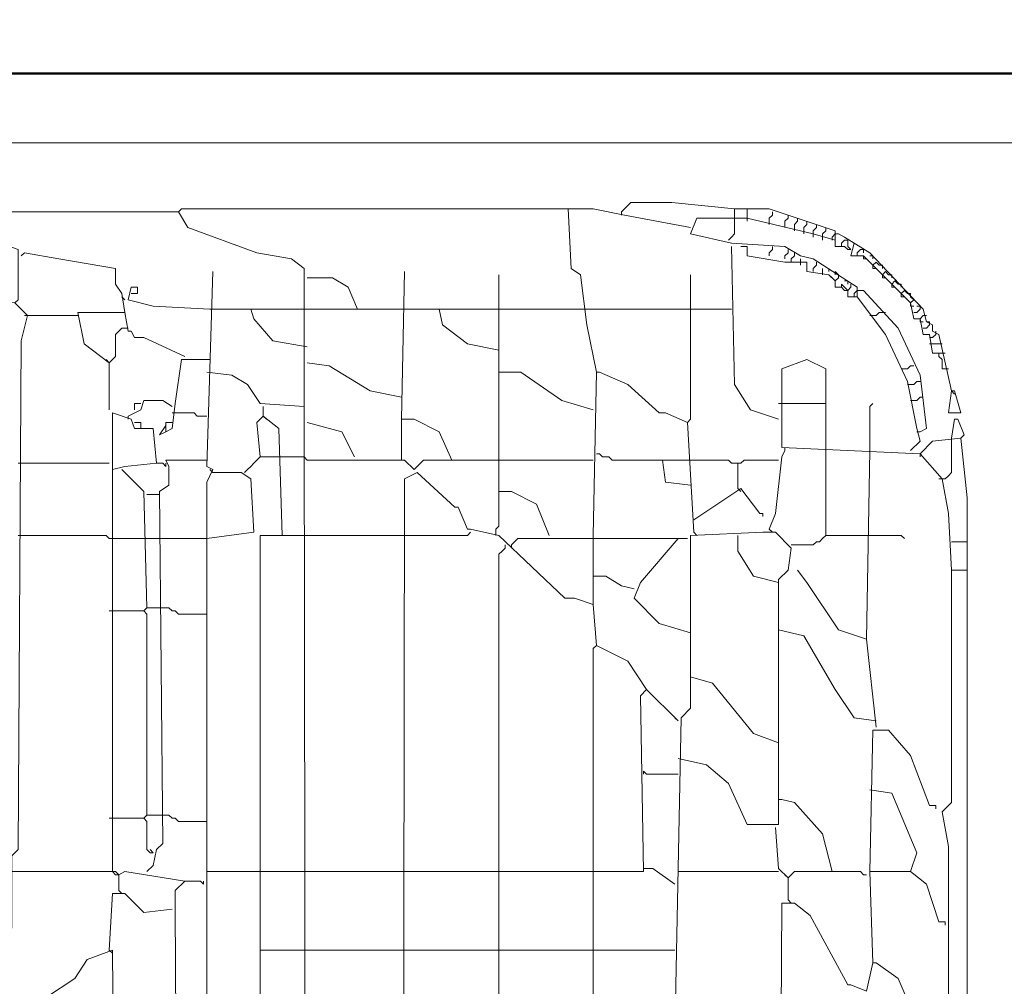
# Model space of a CAD drawing. Header units: millimetres. Extents: x -102634 to 407724, y -68883 to 155589.
# Tile 62 of 80: x 220819 to 221154, y 67571 to 67901. Entities that reach past the tile are written whole.
import ezdxf

# ---------------------------------------------------------------- set-up
doc = ezdxf.new("R2010")
doc.units = ezdxf.units.MM
doc.header["$LTSCALE"] = 20
doc.layers.add('CKTEXTY_MALE', color=8, linetype='Continuous', lineweight=18)
doc.layers.add('V-objekty', color=130, linetype='Continuous', lineweight=50)
doc.styles.get("Standard").update_dxf_attribs({"font": 'isocpeur.ttf'})
doc.dimstyles.new('CADKON$7', dxfattribs={"dimscale": 100, "dimtxt": 2.5, "dimasz": 2.5, "dimexe": 1.8, "dimexo": 5, "dimgap": 0.6, "dimtad": 1, "dimrnd": 1, "dimtxsty": 'Standard', "dimblk1": 'OBLIQUE', "dimblk2": 'OBLIQUE', "dimsah": 1, "dimcen": 2.5, "dimadec": 1, "dimazin": 2, "dimtfac": 1, "dimtdec": 4, "dimtix": 1, "dimtmove": 0, "dimatfit": 3, "dimldrblk": 'DOTSMALL', "dimfxl": 5, "dimfxlon": 1, "dimtfill": 1, "dimtolj": 1, "dimarcsym": 0})

# ---------------------------------------------------------------- blocks, each defined once
blk = doc.blocks.new('DWG-RYYQ14-20T_top')
at = {"layer": 'V-objekty'}
blk.add_polyline3d([(4.179872, 5.511777, 0), (4.179872, 6.394004, 0), (4.17773, 6.394004, 0), (4.175589, 6.40257, 0), (4.169165, 6.404711, 0), (4.169165, 6.413276, 0), (4.167024, 6.414347, 0), (4.165953, 6.41863, 0), (4.163812, 6.4197, 0), (4.163812, 6.422912, 0), (4.158458, 6.425054, 0), (4.159529, 6.521413, 0), (4.165953, 6.528908, 0), (4.170236, 6.531049, 0), (4.270878, 6.533191, 0), (5.931478, 6.533191, 0)], dxfattribs=at)
at = {"layer": 'V-objekty', "color": 2, "lineweight": 13}
for points in [[(4.283726, 6.503212, 0), (4.284797, 6.517131, 0), (4.289079, 6.517131, 0), (4.296574, 6.511777, 0), (4.299786, 6.511777, 0), (4.304069, 6.509636, 0), (5.904711, 6.509636, 0), (5.906852, 6.503212, 0), (5.916488, 6.503212, 0)], [(4.956103, 6.486081, 0), (4.959315, 6.489293, 0), (4.973233, 6.489293, 0), (4.994647, 6.487152, 0)], [(4.847966, 6.4197, 0), (4.847966, 6.466809, 0), (4.843683, 6.470021, 0), (4.831906, 6.472163, 0), (4.808351, 6.480728, 0), (4.805139, 6.486081, 0), (4.729122, 6.486081, 0), (4.729122, 6.481799, 0), (4.731263, 6.478587, 0), (4.735546, 6.478587, 0), (4.750535, 6.473233, 0), (4.750535, 6.456103, 0), (4.749465, 6.455032, 0)], [(4.805139, 6.486081, 0), (4.80621, 6.487152, 0), (4.937901, 6.487152, 0)], [(4.947537, 6.431478, 0), (4.944325, 6.447537, 0), (4.942184, 6.464668, 0), (4.938972, 6.466809, 0), (4.937901, 6.487152, 0), (4.946467, 6.487152, 0), (4.957173, 6.485011, 0), (4.979657, 6.480728, 0)], [(4.956103, 6.486081, 0), (4.956103, 6.485011, 0)], [(5.054604, 6.404711, 0), (5.057816, 6.407923, 0), (5.056745, 6.412206, 0), (5.053533, 6.428266, 0), (5.046039, 6.444325, 0), (5.036403, 6.457173, 0), (5.036403, 6.460385, 0), (5.021413, 6.470021, 0), (5.017131, 6.471092, 0), (5.011777, 6.474304, 0), (4.993576, 6.475375, 0), (4.979657, 6.478587, 0), (4.981799, 6.48394, 0), (4.998929, 6.48394, 0), (5.021413, 6.478587, 0), (5.028908, 6.476445, 0), (5.028908, 6.479657, 0), (5.006424, 6.487152, 0), (4.994647, 6.487152, 0), (4.994647, 6.48394, 0)], [(4.998929, 6.48394, 0), (4.998929, 6.487152, 0)], [(5.006424, 6.482869, 0), (5.006424, 6.48394, 0), (5.007495, 6.485011, 0), (5.007495, 6.486081, 0)], [(5.011777, 6.481799, 0), (5.011777, 6.482869, 0), (5.012848, 6.48394, 0), (5.012848, 6.485011, 0)], [(4.992505, 6.476445, 0), (4.993576, 6.477516, 0), (4.994647, 6.478587, 0), (4.994647, 6.48394, 0)], [(4.998929, 6.48394, 0), (4.998929, 6.482869, 0)], [(5.006424, 6.482869, 0), (5.006424, 6.481799, 0)], [(5.011777, 6.481799, 0), (5.011777, 6.480728, 0)], [(5.014989, 6.480728, 0), (5.014989, 6.481799, 0), (5.01606, 6.482869, 0), (5.01606, 6.48394, 0)], [(5.018201, 6.479657, 0), (5.018201, 6.480728, 0), (5.019272, 6.481799, 0), (5.019272, 6.482869, 0)], [(5.021413, 6.478587, 0), (5.021413, 6.479657, 0), (5.022484, 6.480728, 0), (5.022484, 6.481799, 0)], [(5.014989, 6.480728, 0), (5.014989, 6.479657, 0)], [(5.018201, 6.479657, 0), (5.018201, 6.478587, 0)], [(5.021413, 6.478587, 0), (5.021413, 6.477516, 0)], [(5.024625, 6.477516, 0), (5.024625, 6.478587, 0), (5.025696, 6.479657, 0), (5.025696, 6.480728, 0)], [(5.027837, 6.476445, 0), (5.027837, 6.477516, 0), (5.028908, 6.478587, 0), (5.029979, 6.478587, 0)], [(5.068522, 6.425054, 0), (5.06424, 6.444325, 0), (5.062099, 6.445396, 0), (5.062099, 6.447537, 0), (5.059957, 6.448608, 0), (5.058887, 6.452891, 0), (5.040685, 6.472163, 0), (5.03212, 6.477516, 0), (5.029979, 6.478587, 0)], [(5.009636, 6.415418, 0), (5, 6.41863, 0), (4.994647, 6.427195, 0), (4.993576, 6.474304, 0)], [(5.028908, 6.462527, 0), (5.026767, 6.464668, 0), (5.019272, 6.465739, 0), (5.019272, 6.468951, 0), (5.011777, 6.468951, 0), (4.998929, 6.471092, 0), (4.998929, 6.474304, 0), (4.996788, 6.474304, 0)], [(5.006424, 6.471092, 0), (5.006424, 6.472163, 0), (5.007495, 6.473233, 0), (5.007495, 6.474304, 0)], [(5.024625, 6.477516, 0), (5.024625, 6.476445, 0)], [(5.034261, 6.473233, 0), (5.033191, 6.473233, 0), (5.03212, 6.474304, 0), (5.028908, 6.474304, 0), (5.028908, 6.476445, 0)], [(5.031049, 6.474304, 0), (5.031049, 6.475375, 0), (5.03212, 6.476445, 0)], [(5.033191, 6.475375, 0), (5.033191, 6.476445, 0), (5.03212, 6.476445, 0)], [(5.034261, 6.473233, 0), (5.033191, 6.474304, 0), (5.033191, 6.475375, 0)], [(5.06424, 6.437901, 0), (5.062099, 6.437901, 0), (5.061028, 6.444325, 0), (5.058887, 6.444325, 0), (5.057816, 6.449679, 0), (5.055675, 6.449679, 0), (5.054604, 6.455032, 0), (5.038544, 6.471092, 0), (5.034261, 6.471092, 0), (5.035332, 6.475375, 0)], [(4.786938, 6.45182, 0), (4.785867, 6.458244, 0), (4.783726, 6.461456, 0), (4.783726, 6.466809, 0), (4.764454, 6.470021, 0), (4.752677, 6.472163, 0), (4.751606, 6.471092, 0)], [(5.011777, 6.470021, 0), (5.011777, 6.471092, 0), (5.012848, 6.472163, 0), (5.012848, 6.473233, 0)], [(5.013919, 6.468951, 0), (5.013919, 6.470021, 0), (5.014989, 6.471092, 0), (5.014989, 6.472163, 0)], [(5.036403, 6.471092, 0), (5.036403, 6.472163, 0), (5.037473, 6.473233, 0)], [(5.038544, 6.472163, 0), (5.038544, 6.473233, 0), (5.037473, 6.473233, 0)], [(5.039615, 6.470021, 0), (5.038544, 6.470021, 0), (5.038544, 6.471092, 0)], [(5.041756, 6.470021, 0), (5.041756, 6.471092, 0), (5.040685, 6.471092, 0)], [(5.017131, 6.46788, 0), (5.017131, 6.470021, 0)], [(5.021413, 6.465739, 0), (5.021413, 6.466809, 0), (5.022484, 6.46788, 0), (5.022484, 6.468951, 0)], [(5.041756, 6.46788, 0), (5.040685, 6.468951, 0), (5.039615, 6.470021, 0)], [(5.041756, 6.46788, 0), (5.042827, 6.468951, 0), (5.043897, 6.46788, 0)], [(5.042827, 6.466809, 0), (5.041756, 6.466809, 0), (5.041756, 6.46788, 0)], [(5.044968, 6.466809, 0), (5.044968, 6.46788, 0), (5.043897, 6.46788, 0)], [(4.783726, 6.109208, 0), (4.782655, 6.234475, 0), (4.77409, 6.231263, 0), (4.769807, 6.224839, 0), (4.760171, 6.218415, 0)], [(4.815846, 5.605996, 0), (4.814775, 5.659529, 0), (4.812634, 5.663812, 0), (4.814775, 5.665953, 0), (4.814775, 6.394004, 0), (4.816916, 6.398287, 0), (4.814775, 6.399358, 0), (4.816916, 6.465739, 0)], [(4.898287, 6.401499, 0), (4.894004, 6.411135, 0), (4.885439, 6.415418, 0), (4.881156, 6.415418, 0), (4.882227, 6.465739, 0)], [(4.931478, 6.375803, 0), (4.927195, 6.38651, 0), (4.91863, 6.390792, 0), (4.914347, 6.390792, 0), (4.914347, 6.464668, 0)], [(4.978587, 6.414347, 0), (4.979657, 6.415418, 0), (4.979657, 6.464668, 0)], [(5.024625, 6.464668, 0), (5.024625, 6.466809, 0)], [(5.026767, 6.465739, 0), (5.026767, 6.466809, 0)], [(5.028908, 6.462527, 0), (5.027837, 6.463597, 0), (5.026767, 6.464668, 0)], [(5.028908, 6.464668, 0), (5.028908, 6.465739, 0), (5.029979, 6.464668, 0)], [(5.031049, 6.460385, 0), (5.028908, 6.460385, 0), (5.028908, 6.462527, 0), (5.029979, 6.463597, 0), (5.029979, 6.464668, 0)], [(5.044968, 6.464668, 0), (5.043897, 6.465739, 0), (5.042827, 6.466809, 0)], [(5.044968, 6.464668, 0), (5.046039, 6.465739, 0), (5.047109, 6.464668, 0)], [(5.046039, 6.463597, 0), (5.044968, 6.463597, 0), (5.044968, 6.464668, 0)], [(5.04818, 6.463597, 0), (5.04818, 6.464668, 0), (5.047109, 6.464668, 0)], [(4.866167, 6.452891, 0), (4.862955, 6.460385, 0), (4.857602, 6.463597, 0), (4.849036, 6.463597, 0)], [(5.033191, 6.459315, 0), (5.03212, 6.459315, 0), (5.031049, 6.460385, 0), (5.031049, 6.461456, 0), (5.03212, 6.460385, 0), (5.033191, 6.459315, 0)], [(5.033191, 6.461456, 0), (5.033191, 6.462527, 0), (5.03212, 6.462527, 0)], [(5.035332, 6.457173, 0), (5.033191, 6.457173, 0), (5.033191, 6.459315, 0), (5.034261, 6.460385, 0), (5.034261, 6.461456, 0)], [(5.04818, 6.461456, 0), (5.047109, 6.462527, 0), (5.046039, 6.463597, 0)], [(5.04818, 6.461456, 0), (5.049251, 6.462527, 0), (5.050321, 6.461456, 0)], [(5.049251, 6.460385, 0), (5.04818, 6.460385, 0), (5.04818, 6.461456, 0)], [(5.051392, 6.460385, 0), (5.051392, 6.461456, 0), (5.050321, 6.461456, 0)], [(4.815846, 6.452891, 0), (4.796574, 6.453961, 0), (4.788009, 6.456103, 0), (4.789079, 6.460385, 0), (4.791221, 6.460385, 0), (4.791221, 6.458244, 0), (4.789079, 6.458244, 0)], [(5.035332, 6.457173, 0), (5.035332, 6.458244, 0), (5.036403, 6.459315, 0), (5.037473, 6.459315, 0)], [(5.057816, 6.411135, 0), (5.059957, 6.412206, 0), (5.057816, 6.430407, 0), (5.050321, 6.446467, 0), (5.038544, 6.459315, 0), (5.037473, 6.459315, 0)], [(5.051392, 6.458244, 0), (5.050321, 6.459315, 0), (5.049251, 6.460385, 0)], [(5.051392, 6.458244, 0), (5.052463, 6.459315, 0), (5.053533, 6.458244, 0)], [(5.052463, 6.457173, 0), (5.051392, 6.457173, 0), (5.051392, 6.458244, 0)], [(5.054604, 6.457173, 0), (5.054604, 6.458244, 0), (5.053533, 6.458244, 0)], [(4.748394, 6.24197, 0), (4.748394, 6.266595, 0), (4.750535, 6.268737, 0), (4.751606, 6.442184, 0), (4.753747, 6.450749, 0), (4.749465, 6.455032, 0), (4.720557, 6.456103, 0), (4.717345, 6.457173, 0)], [(4.786938, 6.456103, 0), (4.785867, 6.457173, 0)], [(5.036403, 6.457173, 0), (5.035332, 6.457173, 0)], [(5.054604, 6.455032, 0), (5.053533, 6.456103, 0), (5.052463, 6.457173, 0)], [(5.054604, 6.455032, 0), (5.055675, 6.456103, 0), (5.054604, 6.457173, 0)], [(5.055675, 6.453961, 0), (5.054604, 6.453961, 0), (5.054604, 6.455032, 0)], [(4.781585, 6.43469, 0), (4.773019, 6.441113, 0), (4.770878, 6.45182, 0), (4.786938, 6.45182, 0), (4.788009, 6.445396, 0), (4.789079, 6.445396, 0), (4.79015, 6.443255, 0), (4.793362, 6.443255, 0), (4.807281, 6.436831, 0)], [(4.815846, 6.452891, 0), (4.829764, 6.452891, 0)], [(4.849036, 6.440043, 0), (4.837259, 6.442184, 0), (4.830835, 6.449679, 0), (4.829764, 6.452891, 0), (4.849036, 6.452891, 0)], [(4.849036, 6.452891, 0), (4.881156, 6.452891, 0)], [(4.881156, 6.452891, 0), (4.894004, 6.452891, 0)], [(4.914347, 6.438972, 0), (4.90364, 6.441113, 0), (4.895075, 6.447537, 0), (4.894004, 6.452891, 0), (4.914347, 6.452891, 0)], [(4.914347, 6.452891, 0), (4.943255, 6.452891, 0)], [(4.943255, 6.452891, 0), (4.979657, 6.452891, 0)], [(4.979657, 6.452891, 0), (4.993576, 6.452891, 0)], [(5.041756, 6.450749, 0), (5.042827, 6.450749, 0), (5.043897, 6.45182, 0), (5.044968, 6.45182, 0)], [(5.044968, 6.45182, 0), (5.046039, 6.45182, 0)], [(5.055675, 6.45182, 0), (5.056745, 6.45182, 0), (5.057816, 6.452891, 0)], [(5.057816, 6.452891, 0), (5.057816, 6.453961, 0), (5.056745, 6.453961, 0)], [(4.753747, 6.450749, 0), (4.752677, 6.450749, 0)], [(4.753747, 6.450749, 0), (4.770878, 6.450749, 0)], [(5.041756, 6.450749, 0), (5.040685, 6.450749, 0)], [(5.057816, 6.449679, 0), (5.058887, 6.450749, 0), (5.059957, 6.450749, 0)], [(5.058887, 6.448608, 0), (5.057816, 6.448608, 0), (5.057816, 6.449679, 0)], [(5.058887, 6.446467, 0), (5.059957, 6.446467, 0), (5.061028, 6.447537, 0)], [(5.061028, 6.447537, 0), (5.061028, 6.448608, 0), (5.059957, 6.448608, 0)], [(4.781585, 6.43469, 0), (4.782655, 6.43576, 0), (4.783726, 6.436831, 0), (4.783726, 6.444325, 0), (4.784797, 6.445396, 0), (4.785867, 6.446467, 0), (4.786938, 6.446467, 0)], [(4.786938, 6.446467, 0), (4.788009, 6.446467, 0)], [(5.061028, 6.443255, 0), (5.062099, 6.443255, 0), (5.063169, 6.444325, 0)], [(5.063169, 6.444325, 0), (5.063169, 6.445396, 0)], [(5.062099, 6.441113, 0), (5.061028, 6.441113, 0)], [(5.062099, 6.441113, 0), (5.06531, 6.441113, 0)], [(5.067452, 6.432548, 0), (5.06531, 6.432548, 0), (5.06531, 6.43576, 0), (5.06424, 6.436831, 0), (5.06424, 6.437901, 0), (5.066381, 6.437901, 0)], [(4.781585, 6.43469, 0), (4.780514, 6.43576, 0)], [(4.781585, 6.43469, 0), (4.781585, 6.41863, 0)], [(4.800857, 6.411135, 0), (4.802998, 6.412206, 0), (4.804069, 6.420771, 0), (4.80621, 6.43576, 0), (4.814775, 6.43576, 0)], [(4.814775, 6.43576, 0), (4.815846, 6.43576, 0)], [(4.881156, 6.422912, 0), (4.87045, 6.425054, 0), (4.856531, 6.433619, 0), (4.849036, 6.43469, 0)], [(5.073876, 5.703426, 0), (5.073876, 6.364026, 0), (5.068522, 6.364026, 0), (5.067452, 6.383298, 0), (5.06531, 6.395075, 0), (5.057816, 6.40364, 0), (5.010707, 6.405782, 0), (5.010707, 6.432548, 0), (5.019272, 6.43576, 0), (5.025696, 6.432548, 0), (5.025696, 6.404711, 0)], [(4.849036, 5.692719, 0), (4.847966, 6.4197, 0), (4.832976, 6.420771, 0), (4.828694, 6.427195, 0), (4.82334, 6.430407, 0), (4.814775, 6.431478, 0)], [(4.946467, 6.41863, 0), (4.93576, 6.421842, 0), (4.921842, 6.431478, 0), (4.914347, 6.431478, 0)], [(4.946467, 6.375803, 0), (4.947537, 6.431478, 0), (4.948608, 6.431478, 0), (4.958244, 6.427195, 0), (4.968951, 6.417559, 0), (4.971092, 6.417559, 0), (4.978587, 6.414347, 0), (4.980728, 6.376874, 0)], [(5.052463, 6.432548, 0), (5.051392, 6.432548, 0)], [(5.052463, 6.432548, 0), (5.053533, 6.432548, 0), (5.054604, 6.433619, 0), (5.055675, 6.433619, 0)], [(5.054604, 6.427195, 0), (5.055675, 6.427195, 0), (5.056745, 6.428266, 0), (5.057816, 6.428266, 0)], [(5.054604, 6.427195, 0), (5.053533, 6.427195, 0)], [(5.068522, 6.425054, 0), (5.069593, 6.425054, 0), (5.071734, 6.417559, 0), (5.067452, 6.417559, 0), (5.068522, 6.425054, 0), (5.069593, 6.423983, 0)], [(4.788009, 6.416488, 0), (4.792291, 6.41863, 0), (4.793362, 6.421842, 0), (4.799786, 6.421842, 0), (4.802998, 6.4197, 0)], [(4.79015, 6.41863, 0), (4.79015, 6.420771, 0), (4.792291, 6.420771, 0)], [(5.009636, 6.420771, 0), (5.025696, 6.420771, 0)], [(5.040685, 6.404711, 0), (5.040685, 6.4197, 0), (5.041756, 6.420771, 0)], [(5.055675, 6.421842, 0), (5.054604, 6.421842, 0)], [(5.055675, 6.421842, 0), (5.056745, 6.421842, 0), (5.057816, 6.422912, 0), (5.058887, 6.422912, 0)], [(4.782655, 6.261242, 0), (4.782655, 6.417559, 0), (4.789079, 6.415418, 0), (4.79015, 6.412206, 0), (4.796574, 6.412206, 0), (4.797645, 6.400428, 0), (4.786938, 6.399358, 0), (4.782655, 6.398287, 0)], [(4.814775, 6.416488, 0), (4.811563, 6.416488, 0), (4.810493, 6.417559, 0), (4.802998, 6.417559, 0)], [(4.834047, 6.416488, 0), (4.834047, 6.4197, 0)], [(4.788009, 6.416488, 0), (4.788009, 6.415418, 0)], [(4.792291, 6.412206, 0), (4.792291, 6.414347, 0), (4.79015, 6.414347, 0)], [(4.800857, 6.413276, 0), (4.800857, 6.414347, 0), (4.802998, 6.414347, 0)], [(4.840471, 6.375803, 0), (4.8394, 6.412206, 0), (4.834047, 6.416488, 0), (4.831906, 6.414347, 0), (4.832976, 6.40257, 0), (4.840471, 6.40257, 0)], [(4.834047, 6.416488, 0), (4.835118, 6.415418, 0)], [(4.865096, 6.40257, 0), (4.860814, 6.411135, 0), (4.849036, 6.414347, 0)], [(4.881156, 6.40257, 0), (4.881156, 6.415418, 0)], [(5.068522, 6.408994, 0), (5.069593, 6.415418, 0), (5.070664, 6.415418, 0), (5.072805, 6.410064, 0), (5.071734, 6.408994, 0)], [(4.800857, 6.411135, 0), (4.798715, 6.410064, 0), (4.800857, 6.413276, 0), (4.800857, 6.411135, 0), (4.800857, 6.413276, 0)], [(5.057816, 6.411135, 0), (5.056745, 6.411135, 0)], [(5.073876, 6.364026, 0), (5.073876, 6.388651, 0), (5.071734, 6.408994, 0), (5.062099, 6.407923, 0), (5.057816, 6.40364, 0)], [(5.06531, 6.395075, 0), (5.066381, 6.395075, 0), (5.067452, 6.396146, 0), (5.068522, 6.397216, 0), (5.068522, 6.408994, 0)], [(5.006424, 6.377944, 0), (5.008565, 6.383298, 0), (5.010707, 6.40257, 0), (5.011777, 6.404711, 0)], [(5.011777, 6.404711, 0), (5.011777, 6.405782, 0)], [(5.025696, 6.375803, 0), (5.025696, 6.404711, 0)], [(5.042827, 6.310493, 0), (5.039615, 6.340471, 0), (5.040685, 6.404711, 0)], [(4.794433, 6.261242, 0), (4.796574, 6.263383, 0), (4.797645, 6.268737, 0), (4.799786, 6.270878, 0), (4.798715, 6.390792, 0), (4.801927, 6.392934, 0), (4.801927, 6.399358, 0), (4.800857, 6.401499, 0), (4.814775, 6.401499, 0)], [(4.827623, 6.397216, 0), (4.828694, 6.398287, 0), (4.829764, 6.399358, 0), (4.830835, 6.400428, 0), (4.831906, 6.401499, 0), (4.832976, 6.40257, 0)], [(4.849036, 6.401499, 0), (4.847966, 6.40257, 0), (4.840471, 6.40257, 0)], [(4.849036, 6.401499, 0), (4.882227, 6.401499, 0), (4.885439, 6.398287, 0), (4.888651, 6.401499, 0), (4.914347, 6.401499, 0)], [(4.881156, 6.40257, 0), (4.881156, 6.401499, 0)], [(4.914347, 6.401499, 0), (4.946467, 6.401499, 0)], [(4.970021, 6.401499, 0), (4.952891, 6.401499, 0), (4.95182, 6.40257, 0), (4.949679, 6.40257, 0), (4.948608, 6.40364, 0), (4.947537, 6.40364, 0)], [(4.979657, 6.392934, 0), (4.971092, 6.394004, 0), (4.970021, 6.401499, 0), (4.979657, 6.401499, 0)], [(4.995717, 6.400428, 0), (4.993576, 6.400428, 0), (4.992505, 6.401499, 0), (4.979657, 6.401499, 0)], [(4.995717, 6.391863, 0), (4.995717, 6.400428, 0), (4.996788, 6.400428, 0), (4.997859, 6.401499, 0), (5.009636, 6.401499, 0)], [(5.057816, 6.40364, 0), (5.057816, 6.40257, 0)], [(4.750535, 6.400428, 0), (4.781585, 6.400428, 0)], [(4.794433, 6.351178, 0), (4.793362, 6.390792, 0), (4.785867, 6.398287, 0)], [(4.797645, 6.400428, 0), (4.799786, 6.400428, 0), (4.800857, 6.399358, 0), (4.800857, 6.400428, 0)], [(4.814775, 6.374732, 0), (4.830835, 6.376874, 0), (4.829764, 6.395075, 0), (4.826552, 6.397216, 0), (4.816916, 6.397216, 0)], [(4.816916, 6.397216, 0), (4.815846, 6.398287, 0)], [(4.881156, 5.692719, 0), (4.882227, 6.395075, 0), (4.88651, 6.397216, 0), (4.899358, 6.385439, 0), (4.900428, 6.385439, 0), (4.90364, 6.377944, 0), (4.904711, 6.377944, 0), (4.914347, 6.375803, 0), (4.936831, 6.35439, 0), (4.940043, 6.35439, 0), (4.946467, 6.352248, 0), (4.947537, 6.33833, 0), (4.958244, 6.332976, 0), (4.964668, 6.32334, 0), (4.962527, 6.321199, 0), (4.963597, 6.261242, 0), (4.881156, 6.261242, 0)], [(5.06531, 6.395075, 0), (5.06424, 6.395075, 0)], [(4.913276, 6.376874, 0), (4.913276, 6.377944, 0), (4.914347, 6.379015, 0), (4.914347, 6.390792, 0)], [(4.980728, 6.381156, 0), (4.996788, 6.391863, 0), (5.003212, 6.383298, 0), (5.004283, 6.383298, 0), (5.004283, 6.382227, 0)], [(4.995717, 6.391863, 0), (4.996788, 6.390792, 0)], [(4.794433, 6.389722, 0), (4.798715, 6.389722, 0)], [(5.006424, 6.377944, 0), (5.007495, 6.376874, 0)], [(4.781585, 6.374732, 0), (4.780514, 6.375803, 0), (4.750535, 6.375803, 0)], [(4.781585, 6.374732, 0), (4.794433, 6.374732, 0)], [(4.794433, 6.374732, 0), (4.799786, 6.374732, 0)], [(4.799786, 6.374732, 0), (4.814775, 6.374732, 0)], [(4.832976, 5.755889, 0), (4.832976, 6.375803, 0), (4.849036, 6.375803, 0)], [(4.849036, 6.375803, 0), (4.881156, 6.375803, 0)], [(4.881156, 6.375803, 0), (4.90364, 6.375803, 0), (4.904711, 6.376874, 0)], [(4.913276, 6.376874, 0), (4.913276, 6.375803, 0)], [(4.979657, 6.342612, 0), (4.968951, 6.345824, 0), (4.960385, 6.35439, 0), (4.962527, 6.359743, 0), (4.975375, 6.374732, 0), (4.920771, 6.374732, 0), (4.91863, 6.372591, 0)], [(4.946467, 6.352248, 0), (4.946467, 6.375803, 0)], [(4.973233, 6.154176, 0), (4.976445, 6.313704, 0), (4.979657, 6.316916, 0), (4.979657, 6.375803, 0), (5.004283, 6.376874, 0), (5.008565, 6.376874, 0), (5.013919, 6.37152, 0), (5.012848, 6.364026, 0), (5.009636, 6.360814, 0), (5.009636, 6.277302, 0), (4.998929, 6.277302, 0), (4.992505, 6.291221, 0), (4.985011, 6.297645, 0), (4.975375, 6.299786, 0)], [(4.975375, 6.374732, 0), (4.978587, 6.374732, 0)], [(4.980728, 6.376874, 0), (4.981799, 6.375803, 0)], [(5.009636, 6.359743, 0), (5.001071, 6.361884, 0), (4.995717, 6.37045, 0), (4.995717, 6.375803, 0)], [(5.013919, 6.372591, 0), (5.021413, 6.372591, 0), (5.022484, 6.373662, 0), (5.023555, 6.373662, 0), (5.024625, 6.374732, 0), (5.025696, 6.375803, 0), (5.040685, 6.375803, 0)], [(5.040685, 6.375803, 0), (5.051392, 6.375803, 0), (5.052463, 6.374732, 0)], [(5.068522, 6.373662, 0), (5.073876, 6.373662, 0)], [(4.914347, 6.261242, 0), (4.914347, 6.369379, 0), (4.915418, 6.37045, 0), (4.916488, 6.37152, 0), (4.916488, 6.372591, 0)], [(4.91863, 6.372591, 0), (4.91863, 6.37152, 0)], [(5.012848, 6.036403, 0), (5.011777, 6.057816, 0), (5.009636, 6.059957, 0), (5.010707, 6.250535, 0), (5.014989, 6.250535, 0), (5.020343, 6.246253, 0), (5.033191, 6.222698, 0), (5.034261, 6.222698, 0), (5.039615, 6.220557, 0), (5.041756, 6.230193, 0), (5.042827, 6.230193, 0), (5.050321, 6.224839, 0), (5.063169, 6.194861, 0), (5.06424, 6.194861, 0), (5.067452, 6.19379, 0), (5.067452, 6.269807, 0), (5.06531, 6.281585, 0), (5.068522, 6.284797, 0), (5.068522, 6.364026, 0)], [(5.039615, 6.340471, 0), (5.029979, 6.343683, 0), (5.019272, 6.359743, 0), (5.01606, 6.364026, 0)], [(4.960385, 6.357602, 0), (4.956103, 6.358672, 0), (4.950749, 6.361884, 0), (4.946467, 6.361884, 0)], [(4.793362, 6.350107, 0), (4.794433, 6.351178, 0), (4.799786, 6.351178, 0)], [(4.814775, 6.349036, 0), (4.805139, 6.349036, 0), (4.804069, 6.350107, 0), (4.802998, 6.350107, 0), (4.801927, 6.351178, 0), (4.799786, 6.351178, 0)], [(4.794433, 6.280514, 0), (4.794433, 6.349036, 0), (4.793362, 6.350107, 0), (4.781585, 6.350107, 0)], [(5.042827, 6.312634, 0), (5.035332, 6.313704, 0), (5.028908, 6.32334, 0), (5.018201, 6.341542, 0), (5.009636, 6.343683, 0)], [(4.946467, 6.261242, 0), (4.946467, 6.337259, 0), (4.947537, 6.33833, 0)], [(5.009636, 6.305139, 0), (5.001071, 6.308351, 0), (4.987152, 6.325482, 0), (4.979657, 6.327623, 0)], [(4.975375, 6.312634, 0), (4.964668, 6.32334, 0)], [(4.975375, 6.312634, 0), (4.974304, 6.313704, 0)], [(5.040685, 6.261242, 0), (5.041756, 6.309422, 0), (5.047109, 6.309422, 0), (5.054604, 6.300857, 0), (5.061028, 6.283726, 0), (5.063169, 6.283726, 0), (5.063169, 6.282655, 0)], [(4.963597, 6.294433, 0), (4.963597, 6.295503, 0), (4.964668, 6.294433, 0), (4.975375, 6.294433, 0)], [(5.054604, 6.261242, 0), (5.056745, 6.267666, 0), (5.04818, 6.288009, 0), (5.040685, 6.289079, 0)], [(5.010707, 6.285867, 0), (5.009636, 6.285867, 0)], [(5.027837, 6.261242, 0), (5.024625, 6.27409, 0), (5.014989, 6.284797, 0), (5.010707, 6.285867, 0)], [(4.793362, 6.279443, 0), (4.794433, 6.280514, 0), (4.799786, 6.280514, 0)], [(4.814775, 6.278373, 0), (4.805139, 6.278373, 0), (4.804069, 6.279443, 0), (4.802998, 6.279443, 0), (4.801927, 6.280514, 0), (4.799786, 6.280514, 0)], [(4.796574, 6.267666, 0), (4.795503, 6.267666, 0), (4.794433, 6.268737, 0), (4.794433, 6.278373, 0), (4.793362, 6.279443, 0), (4.781585, 6.279443, 0)], [(5.012848, 6.259101, 0), (5.009636, 6.262313, 0), (5.008565, 6.276231, 0)], [(4.796574, 6.267666, 0), (4.795503, 6.268737, 0)], [(4.784797, 6.254818, 0), (4.784797, 6.260171, 0), (4.783726, 6.261242, 0), (4.748394, 6.261242, 0)], [(4.784797, 6.260171, 0), (4.783726, 6.260171, 0), (4.782655, 6.261242, 0)], [(4.807281, 6.25803, 0), (4.786938, 6.261242, 0), (4.784797, 6.260171, 0)], [(4.814775, 6.261242, 0), (4.832976, 6.261242, 0)], [(4.832976, 6.261242, 0), (4.849036, 6.261242, 0)], [(4.849036, 6.261242, 0), (4.881156, 6.261242, 0)], [(4.914347, 5.692719, 0), (4.914347, 6.261242, 0)], [(4.946467, 5.783726, 0), (4.948608, 5.793362, 0), (4.946467, 5.795503, 0), (4.946467, 6.261242, 0)], [(4.974304, 6.256959, 0), (4.966809, 6.262313, 0), (4.963597, 6.262313, 0)], [(4.975375, 6.261242, 0), (5.009636, 6.261242, 0)], [(5.012848, 6.259101, 0), (5.011777, 6.260171, 0)], [(5.012848, 6.251606, 0), (5.012848, 6.259101, 0), (5.013919, 6.260171, 0), (5.014989, 6.261242, 0), (5.037473, 6.261242, 0), (5.038544, 6.260171, 0), (5.039615, 6.260171, 0)], [(5.041756, 6.230193, 0), (5.040685, 6.261242, 0), (5.054604, 6.261242, 0), (5.059957, 6.256959, 0), (5.06424, 6.244111, 0), (5.066381, 6.244111, 0), (5.066381, 6.243041, 0)], [(4.802998, 6.056745, 0), (4.805139, 6.057816, 0), (4.804069, 6.248394, 0), (4.804069, 6.254818, 0), (4.807281, 6.25803, 0), (4.812634, 6.25803, 0), (4.813704, 6.256959, 0), (4.813704, 6.25803, 0)], [(4.781585, 6.234475, 0), (4.782655, 6.253747, 0), (4.786938, 6.253747, 0), (4.793362, 6.247323, 0), (4.802998, 6.248394, 0)], [(4.784797, 6.254818, 0), (4.785867, 6.253747, 0)], [(5.012848, 6.251606, 0), (5.013919, 6.250535, 0)], [(4.781585, 6.234475, 0), (4.782655, 6.233405, 0)], [(4.832976, 6.234475, 0), (4.849036, 6.234475, 0)], [(4.849036, 6.234475, 0), (4.881156, 6.234475, 0)], [(4.881156, 6.234475, 0), (4.914347, 6.234475, 0)], [(4.914347, 6.234475, 0), (4.946467, 6.234475, 0)], [(4.946467, 6.234475, 0), (4.974304, 6.234475, 0)]]:
    blk.add_polyline3d(points, dxfattribs=at)
blk = doc.blocks.new('_OBLIQUE')
at = {"color": 0, "linetype": 'ByBlock', "transparency": 33554687}
blk.add_line((-0.5, -0.5), (0.5, 0.5), dxfattribs=at)

msp = doc.modelspace()

# ---------------------------------------------------------------- block references
at = {"layer": 'V-objekty', "xscale": 1000, "yscale": 1000, "zscale": 1000}
msp.add_blockref('DWG-RYYQ14-20T_top', (216067.59, 61349.14), dxfattribs=at)

# ---------------------------------------------------------------- leaders
at = {"layer": 'CKTEXTY_MALE'}
for points in [[(223913.08, 79958.16), (218461.35, 59101.8)], [(223916.57, 71652.66), (218461.35, 59101.8)]]:
    msp.add_leader(points, dimstyle='CADKON$7', override={"dimscale": 50, "dimtxt": 2.3, "dimasz": 2, "dimldrblk": 'Open30'}, dxfattribs=at)

doc.saveas('drawing.dxf')
